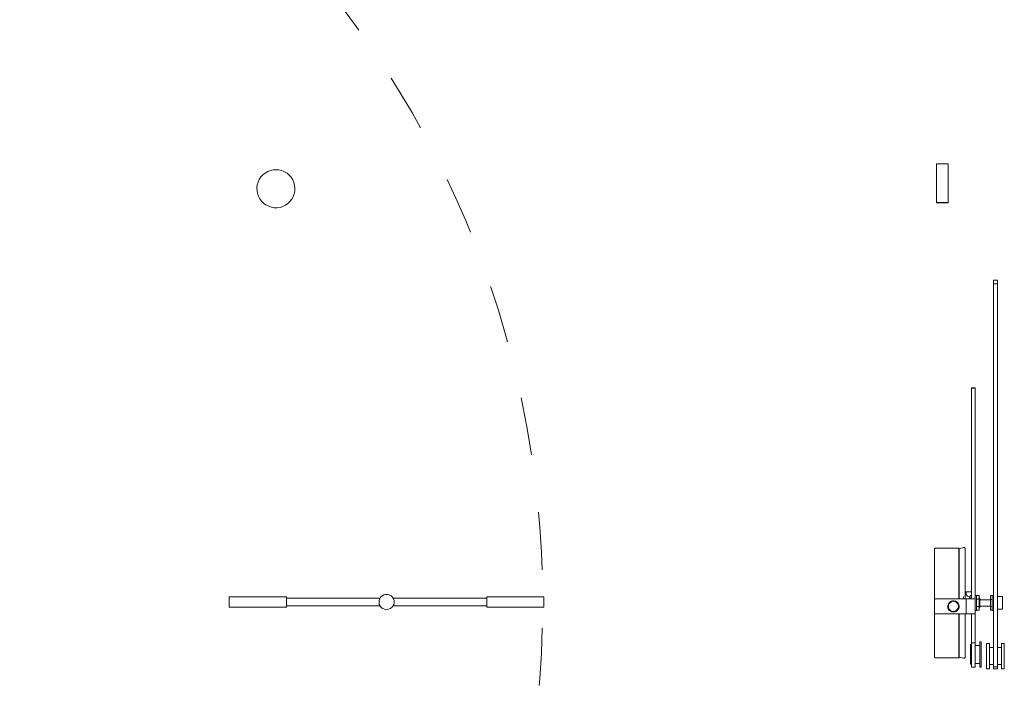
# Model space of a CAD drawing. Header units: inches. Extents: x 14 to 197, y -240 to -16.
# Tile 7 of 17: x 85 to 126, y -202 to -174. Entities that reach past the tile are written whole.
import ezdxf

# ---------------------------------------------------------------- set-up
doc = ezdxf.new("R2010")
doc.units = ezdxf.units.IN
doc.header["$MEASUREMENT"] = 0
doc.linetypes.add('AI-Linetype-2', pattern=[4.871514, 2.435757, -2.435757])
doc.layers.add('Capa 1', color=7, linetype='Continuous')

msp = doc.modelspace()

# ---------------------------------------------------------------- linework, layer by layer
at = {"layer": 'Capa 1', "color": 7, "lineweight": 5}
for points in [[(123.557, -181.221), (123.557, -181.212), (123.557, -181.192), (123.557, -181.145), (123.557, -181.077), (123.557, -181.002), (123.557, -180.915), (123.557, -180.809), (123.557, -180.695), (123.557, -180.58), (123.557, -180.455), (123.557, -180.33), (123.557, -180.205), (123.557, -180.08), (123.557, -179.975), (123.557, -179.879), (123.557, -179.783), (123.557, -179.717), (123.557, -179.659), (123.557, -179.621), (123.557, -179.602), (123.557, -179.593)], [(124.046, -179.593), (123.557, -179.593)], [(124.046, -181.221), (124.046, -181.212), (124.046, -181.192), (124.046, -181.145), (124.046, -181.077), (124.046, -181.002), (124.046, -180.915), (124.046, -180.809), (124.046, -180.695), (124.046, -180.58), (124.046, -180.455), (124.046, -180.33), (124.046, -180.205), (124.046, -180.08), (124.046, -179.975), (124.046, -179.879), (124.046, -179.783), (124.046, -179.717), (124.046, -179.659), (124.046, -179.621), (124.046, -179.602), (124.046, -179.593)], [(96.125, -181.338), (96.012, -181.385), (95.899, -181.423), (95.777, -181.441), (95.654, -181.441), (95.531, -181.413), (95.418, -181.375), (95.305, -181.318), (95.201, -181.252), (95.117, -181.167), (95.041, -181.063), (94.984, -180.959), (94.947, -180.838), (94.928, -180.724), (94.919, -180.602), (94.938, -180.479), (94.975, -180.357), (95.023, -180.244), (95.088, -180.139), (95.173, -180.055), (95.267, -179.979), (95.381, -179.913), (95.494, -179.866), (95.607, -179.847), (95.73, -179.838), (95.852, -179.847), (95.975, -179.876), (96.088, -179.923), (96.191, -179.988), (96.286, -180.064), (96.37, -180.158), (96.437, -180.262), (96.483, -180.376), (96.512, -180.498), (96.521, -180.62), (96.521, -180.743), (96.493, -180.856), (96.446, -180.978), (96.389, -181.082), (96.314, -181.177), (96.23, -181.262), (96.125, -181.338)], [(123.557, -181.231), (123.557, -181.231), (123.557, -181.221)], [(123.557, -181.221), (124.046, -181.221)], [(123.557, -181.231), (124.046, -181.231)], [(124.046, -181.231), (124.046, -181.231), (124.046, -181.221)], [(125.956, -184.643), (125.956, -184.616), (125.956, -184.586), (125.956, -184.559), (125.956, -184.53), (125.956, -184.502), (125.956, -184.492)], [(126.117, -184.492), (125.956, -184.492)], [(126.117, -184.643), (126.117, -184.616), (126.117, -184.586), (126.117, -184.559), (126.117, -184.53), (126.117, -184.502), (126.117, -184.492)], [(125.956, -184.643), (125.956, -200.773)], [(125.956, -184.643), (126.117, -184.643)], [(126.117, -184.643), (126.117, -200.773)], [(125.025, -189.041), (125.025, -189.031)], [(125.184, -189.031), (125.025, -189.031)], [(125.025, -197.911), (125.025, -189.041)], [(125.025, -189.041), (125.184, -189.041)], [(125.184, -189.041), (125.184, -189.031)], [(125.184, -199.765), (125.184, -189.041)], [(123.517, -195.773), (123.509, -195.773), (123.5, -195.782), (123.491, -195.782), (123.481, -195.792), (123.472, -195.802), (123.472, -195.811), (123.462, -195.82), (123.462, -195.83)], [(124.497, -195.773), (123.517, -195.773)], [(124.497, -197.911), (124.497, -197.826), (124.497, -197.619), (124.497, -197.411), (124.497, -197.214), (124.497, -197.026), (124.497, -196.837), (124.497, -196.668), (124.497, -196.508), (124.497, -196.367), (124.497, -196.225), (124.497, -196.112), (124.497, -196.008), (124.497, -195.924), (124.497, -195.858), (124.497, -195.811), (124.497, -195.782), (124.497, -195.773)], [(124.506, -195.782), (124.506, -195.782), (124.506, -195.773), (124.497, -195.773)], [(124.694, -195.755), (124.506, -195.811)], [(124.506, -195.782), (124.506, -195.792), (124.506, -195.82), (124.506, -195.867), (124.506, -195.934), (124.506, -196.017), (124.506, -196.112), (124.506, -196.235), (124.506, -196.367), (124.506, -196.517), (124.506, -196.677), (124.506, -196.846), (124.506, -197.026), (124.506, -197.214), (124.506, -197.411), (124.506, -197.619), (124.506, -197.826), (124.506, -197.911)], [(124.761, -195.811), (124.761, -195.792), (124.761, -195.782), (124.751, -195.773), (124.742, -195.763), (124.732, -195.755), (124.723, -195.755), (124.713, -195.755), (124.694, -195.755)], [(123.462, -197.911), (123.462, -197.826), (123.462, -197.628), (123.462, -197.43), (123.462, -197.234), (123.462, -197.045), (123.462, -196.865), (123.462, -196.706), (123.462, -196.545), (123.462, -196.403), (123.462, -196.273), (123.462, -196.16), (123.462, -196.056), (123.462, -195.98), (123.462, -195.915), (123.462, -195.867), (123.462, -195.839), (123.462, -195.83)], [(124.506, -195.811), (124.506, -195.811), (124.506, -195.83), (124.506, -195.858), (124.506, -195.915), (124.506, -195.989), (124.506, -196.075), (124.506, -196.188), (124.506, -196.31), (124.506, -196.442), (124.506, -196.593), (124.506, -196.762), (124.506, -196.932), (124.506, -197.12), (124.506, -197.309), (124.506, -197.506), (124.506, -197.704), (124.506, -197.911)], [(124.761, -195.811), (124.761, -195.811), (124.761, -195.83), (124.761, -195.858), (124.761, -195.915), (124.761, -195.989), (124.761, -196.075), (124.761, -196.188), (124.761, -196.31), (124.761, -196.442), (124.761, -196.593), (124.761, -196.762), (124.761, -196.932), (124.761, -197.12), (124.761, -197.309), (124.761, -197.506), (124.761, -197.704), (124.761, -197.911)], [(93.758, -197.834), (93.758, -197.834), (93.758, -197.853), (93.758, -197.881), (93.758, -197.928), (93.758, -197.985), (93.758, -198.05), (93.758, -198.116), (93.758, -198.173), (93.758, -198.22), (93.758, -198.248)], [(96.163, -197.834), (93.758, -197.834)], [(96.163, -197.834), (96.163, -197.834), (96.163, -197.853), (96.163, -197.881), (96.163, -197.928), (96.163, -197.985), (96.163, -198.05), (96.163, -198.116), (96.163, -198.173), (96.163, -198.22), (96.163, -198.248)], [(100.387, -198.371), (100.303, -198.353), (100.227, -198.324), (100.161, -198.275), (100.114, -198.22), (100.076, -198.145), (100.067, -198.07), (100.067, -197.985), (100.096, -197.909), (100.132, -197.843), (100.198, -197.786), (100.264, -197.748), (100.34, -197.729), (100.425, -197.729), (100.5, -197.748), (100.575, -197.786), (100.632, -197.843), (100.67, -197.909), (100.698, -197.985), (100.708, -198.07), (100.689, -198.145), (100.651, -198.22), (100.604, -198.275), (100.538, -198.324), (100.463, -198.353), (100.387, -198.371)], [(104.611, -198.229), (104.611, -198.183), (104.611, -198.135), (104.611, -198.07), (104.611, -198.013), (104.611, -197.946), (104.611, -197.899), (104.611, -197.861), (104.611, -197.834)], [(107.015, -197.834), (104.611, -197.834)], [(107.015, -198.229), (107.015, -198.183), (107.015, -198.135), (107.015, -198.07), (107.015, -198.013), (107.015, -197.946), (107.015, -197.899), (107.015, -197.861), (107.015, -197.834)], [(124.694, -197.911), (124.694, -197.808)], [(124.799, -197.619), (124.761, -197.619)], [(124.958, -197.835), (124.921, -197.826), (124.884, -197.816), (124.854, -197.798), (124.826, -197.769), (124.799, -197.741), (124.78, -197.704), (124.771, -197.676), (124.761, -197.638)], [(124.799, -197.741), (124.799, -197.741), (124.799, -197.685), (124.799, -197.648), (124.799, -197.628), (124.799, -197.619)], [(124.799, -197.741), (124.799, -197.685), (124.799, -197.648), (124.799, -197.628), (124.799, -197.619)], [(125.025, -197.619), (124.799, -197.619)], [(124.958, -197.911), (124.958, -197.883), (124.958, -197.844), (124.958, -197.835)], [(124.976, -197.864), (124.976, -197.854), (124.976, -197.844), (124.968, -197.844), (124.968, -197.835), (124.958, -197.835)], [(124.976, -197.911), (124.976, -197.902), (124.976, -197.835), (124.976, -197.798), (124.976, -197.769)], [(125.025, -197.769), (124.976, -197.769)], [(125.242, -197.769), (125.184, -197.769)], [(125.242, -197.808), (125.242, -197.779), (125.242, -197.769)], [(125.242, -197.779), (125.346, -197.779)], [(125.242, -198.41), (125.242, -198.401), (125.242, -198.381), (125.242, -198.344), (125.242, -198.287), (125.242, -198.222), (125.242, -198.146), (125.242, -198.061), (125.242, -197.987), (125.242, -197.911), (125.242, -197.854), (125.242, -197.808)], [(125.346, -197.929), (125.346, -197.779)], [(125.824, -197.939), (125.824, -197.779)], [(125.824, -197.779), (125.901, -197.779)], [(125.901, -197.769), (125.901, -197.779), (125.901, -197.808), (125.901, -197.854), (125.901, -197.911), (125.901, -197.987), (125.901, -198.061), (125.901, -198.146), (125.901, -198.222), (125.901, -198.287), (125.901, -198.344), (125.901, -198.381), (125.901, -198.401), (125.901, -198.41)], [(125.956, -197.769), (125.901, -197.769)], [(126.334, -197.816), (126.117, -197.816)], [(126.334, -197.816), (126.334, -197.816), (126.334, -197.835), (126.334, -197.864), (126.334, -197.911), (126.334, -197.968), (126.334, -198.042), (126.334, -198.118), (126.334, -198.184), (126.334, -198.249), (126.334, -198.297), (126.334, -198.335), (126.334, -198.354)], [(93.758, -198.248), (93.758, -198.258)], [(93.758, -198.258), (96.163, -198.258)], [(100.104, -197.881), (96.163, -197.881)], [(96.163, -198.211), (100.104, -198.211)], [(96.163, -198.248), (96.163, -198.258)], [(104.611, -197.881), (100.661, -197.881)], [(100.661, -198.211), (104.611, -198.211)], [(104.611, -198.258), (104.611, -198.248), (104.611, -198.229)], [(104.611, -198.258), (107.015, -198.258)], [(107.015, -198.258), (107.015, -198.248), (107.015, -198.229)], [(123.462, -198.551), (123.462, -198.551), (123.462, -198.533), (123.462, -198.494), (123.462, -198.438), (123.462, -198.372), (123.462, -198.287), (123.462, -198.213), (123.462, -198.137), (123.462, -198.061), (123.462, -197.995), (123.462, -197.948), (123.462, -197.92), (123.462, -197.911)], [(124.799, -197.911), (123.462, -197.911)], [(124.506, -198.231), (124.497, -198.165), (124.469, -198.099), (124.422, -198.052), (124.347, -198.005), (124.291, -197.995), (124.225, -197.995), (124.176, -198.005), (124.112, -198.052), (124.054, -198.118), (124.027, -198.174), (124.027, -198.249), (124.036, -198.317), (124.064, -198.372), (124.121, -198.42), (124.195, -198.467), (124.254, -198.476), (124.309, -198.467), (124.376, -198.448), (124.442, -198.39), (124.487, -198.317), (124.506, -198.249), (124.506, -198.231)], [(124.376, -198.052), (124.422, -198.09), (124.461, -198.146), (124.48, -198.203), (124.48, -198.268), (124.45, -198.325), (124.413, -198.381), (124.366, -198.42), (124.309, -198.438), (124.243, -198.448), (124.176, -198.429), (124.131, -198.39), (124.083, -198.344), (124.054, -198.287), (124.054, -198.231), (124.064, -198.165), (124.092, -198.109), (124.14, -198.061), (124.186, -198.034), (124.254, -198.014), (124.318, -198.024), (124.376, -198.052)], [(124.48, -198.128), (124.45, -198.128)], [(124.799, -198.551), (124.799, -198.551), (124.799, -198.533), (124.799, -198.494), (124.799, -198.438), (124.799, -198.372), (124.799, -198.287), (124.799, -198.213), (124.799, -198.137), (124.799, -198.061), (124.799, -197.995), (124.799, -197.948), (124.799, -197.92), (124.799, -197.911)], [(124.799, -198.551), (124.799, -198.551), (124.799, -198.533), (124.799, -198.494), (124.799, -198.438), (124.799, -198.372), (124.799, -198.297), (124.799, -198.213), (124.799, -198.137), (124.799, -198.061), (124.799, -197.995), (124.799, -197.948), (124.799, -197.92), (124.799, -197.911)], [(125.175, -197.911), (124.799, -197.911)], [(125.175, -198.551), (125.175, -198.551), (125.175, -198.533), (125.175, -198.494), (125.175, -198.438), (125.175, -198.372), (125.175, -198.297), (125.175, -198.213), (125.175, -198.137), (125.175, -198.061), (125.175, -197.995), (125.175, -197.948), (125.175, -197.92), (125.175, -197.911)], [(125.242, -197.929), (125.346, -197.929)], [(125.242, -198.24), (125.346, -198.24)], [(125.373, -197.892), (125.346, -197.892)], [(125.346, -198.24), (125.346, -197.929)], [(125.346, -198.39), (125.346, -198.24)], [(125.373, -198.277), (125.373, -198.277), (125.373, -198.259), (125.373, -198.231), (125.373, -198.184), (125.373, -198.118), (125.373, -198.061), (125.373, -198.005), (125.373, -197.948), (125.373, -197.911), (125.373, -197.892)], [(125.383, -197.957), (125.373, -197.968)], [(125.373, -198.203), (125.383, -198.222)], [(125.383, -197.957), (125.383, -197.957), (125.383, -197.968), (125.383, -198.005), (125.383, -198.042), (125.383, -198.099), (125.383, -198.146), (125.383, -198.194)], [(125.824, -197.957), (125.383, -197.957)], [(125.383, -198.194), (125.383, -198.213), (125.383, -198.222)], [(125.383, -198.222), (125.824, -198.222)], [(125.824, -197.939), (125.901, -197.939)], [(125.824, -198.24), (125.824, -197.939)], [(125.824, -198.39), (125.824, -198.24)], [(125.824, -198.24), (125.901, -198.24)], [(123.462, -200.35), (123.462, -200.341), (123.462, -200.321), (123.462, -200.285), (123.462, -200.227), (123.462, -200.162), (123.462, -200.067), (123.462, -199.964), (123.462, -199.842), (123.462, -199.7), (123.462, -199.549), (123.462, -199.389), (123.462, -199.219), (123.462, -199.031), (123.462, -198.843), (123.462, -198.646), (123.462, -198.551)], [(123.462, -198.551), (124.799, -198.551)], [(124.45, -198.335), (124.48, -198.335)], [(124.497, -200.397), (124.497, -200.397), (124.497, -200.378), (124.497, -200.341), (124.497, -200.285), (124.497, -200.208), (124.497, -200.114), (124.497, -200.001), (124.497, -199.879), (124.497, -199.738), (124.497, -199.586), (124.497, -199.418), (124.497, -199.238), (124.497, -199.06), (124.497, -198.862), (124.497, -198.664), (124.497, -198.551)], [(124.506, -198.551), (124.506, -198.74), (124.506, -198.928), (124.506, -199.116), (124.506, -199.304), (124.506, -199.473), (124.506, -199.634), (124.506, -199.775), (124.506, -199.908), (124.506, -200.029), (124.506, -200.124), (124.506, -200.208), (124.506, -200.275), (124.506, -200.321), (124.506, -200.36), (124.506, -200.369)], [(124.506, -198.551), (124.506, -198.655), (124.506, -198.862), (124.506, -199.05), (124.506, -199.238), (124.506, -199.418), (124.506, -199.586), (124.506, -199.738), (124.506, -199.879), (124.506, -200.001), (124.506, -200.114), (124.506, -200.199), (124.506, -200.275), (124.506, -200.33), (124.506, -200.369), (124.506, -200.388), (124.506, -200.397)], [(124.761, -198.551), (124.761, -198.74), (124.761, -198.928), (124.761, -199.116), (124.761, -199.304), (124.761, -199.473), (124.761, -199.634), (124.761, -199.775), (124.761, -199.908), (124.761, -200.029), (124.761, -200.124), (124.761, -200.208), (124.761, -200.275), (124.761, -200.321), (124.761, -200.36), (124.761, -200.369)], [(124.799, -198.551), (125.175, -198.551)], [(125.025, -199.765), (125.025, -198.551)], [(125.184, -198.41), (125.242, -198.41)], [(125.242, -198.39), (125.346, -198.39)], [(125.346, -198.277), (125.373, -198.277)], [(125.824, -198.39), (125.901, -198.39)], [(125.901, -198.41), (125.956, -198.41)], [(126.117, -198.354), (126.334, -198.354)], [(124.987, -200.67), (124.987, -200.66), (124.987, -200.641), (124.987, -200.595), (124.987, -200.538), (124.987, -200.463), (124.987, -200.378), (124.987, -200.294), (124.987, -200.199), (124.987, -200.114), (124.987, -200.029), (124.987, -199.964), (124.987, -199.908), (124.987, -199.86), (124.987, -199.842)], [(125.025, -199.842), (124.987, -199.842)], [(125.025, -200.793), (125.025, -200.793), (125.025, -200.773), (125.025, -200.744), (125.025, -200.698), (125.025, -200.632), (125.025, -200.547), (125.025, -200.463), (125.025, -200.36), (125.025, -200.265), (125.025, -200.162), (125.025, -200.058), (125.025, -199.973), (125.025, -199.888), (125.025, -199.823), (125.025, -199.765)], [(125.025, -199.765), (125.184, -199.765)], [(125.184, -200.793), (125.184, -200.793), (125.184, -200.773), (125.184, -200.744), (125.184, -200.698), (125.184, -200.632), (125.184, -200.547), (125.184, -200.463), (125.184, -200.36), (125.184, -200.265), (125.184, -200.162), (125.184, -200.058), (125.184, -199.973), (125.184, -199.888), (125.184, -199.823), (125.184, -199.765)], [(125.373, -199.879), (125.184, -199.879)], [(125.373, -199.719), (125.373, -199.729), (125.373, -199.747), (125.373, -199.784), (125.373, -199.842), (125.373, -199.916), (125.373, -200.001), (125.373, -200.095), (125.373, -200.199)], [(125.439, -199.719), (125.373, -199.719)], [(125.439, -199.719), (125.439, -199.729), (125.439, -199.747), (125.439, -199.784), (125.439, -199.842), (125.439, -199.916), (125.439, -200.001), (125.439, -200.095), (125.439, -200.199)], [(125.664, -199.795), (125.664, -199.795), (125.664, -199.803), (125.664, -199.842), (125.664, -199.888), (125.664, -199.964), (125.664, -200.039), (125.664, -200.134), (125.664, -200.227), (125.664, -200.33), (125.664, -200.425), (125.664, -200.528), (125.664, -200.613), (125.664, -200.698), (125.664, -200.764), (125.664, -200.811), (125.664, -200.848), (125.664, -200.858)], [(125.787, -199.795), (125.664, -199.795)], [(125.787, -199.795), (125.787, -199.795), (125.787, -199.803), (125.787, -199.842), (125.787, -199.888), (125.787, -199.964), (125.787, -200.039), (125.787, -200.134), (125.787, -200.227), (125.787, -200.33), (125.787, -200.425), (125.787, -200.528), (125.787, -200.613), (125.787, -200.698), (125.787, -200.764), (125.787, -200.811), (125.787, -200.848), (125.787, -200.858)], [(126.287, -200.858), (126.287, -200.858), (126.287, -200.848), (126.287, -200.811), (126.287, -200.764), (126.287, -200.698), (126.287, -200.623), (126.287, -200.528), (126.287, -200.434), (126.287, -200.33), (126.287, -200.237), (126.287, -200.134), (126.287, -200.049), (126.287, -199.964), (126.287, -199.897), (126.287, -199.842), (126.287, -199.812), (126.287, -199.795)], [(126.409, -199.795), (126.287, -199.795)], [(126.409, -200.858), (126.409, -200.858), (126.409, -200.848), (126.409, -200.811), (126.409, -200.764), (126.409, -200.698), (126.409, -200.623), (126.409, -200.528), (126.409, -200.434), (126.409, -200.33), (126.409, -200.237), (126.409, -200.134), (126.409, -200.049), (126.409, -199.964), (126.409, -199.897), (126.409, -199.842), (126.409, -199.812), (126.409, -199.795)], [(125.373, -200.199), (125.373, -200.294), (125.373, -200.397), (125.373, -200.492), (125.373, -200.576), (125.373, -200.651), (125.373, -200.708), (125.373, -200.754), (125.373, -200.783), (125.373, -200.793)], [(125.439, -200.199), (125.439, -200.294), (125.439, -200.397), (125.439, -200.492), (125.439, -200.576), (125.439, -200.651), (125.439, -200.708), (125.439, -200.754), (125.439, -200.783), (125.439, -200.793)], [(125.956, -199.964), (125.787, -199.964)], [(126.287, -199.964), (126.117, -199.964)], [(123.462, -200.35), (123.462, -200.36), (123.472, -200.369), (123.472, -200.378), (123.481, -200.388), (123.491, -200.388), (123.5, -200.397), (123.509, -200.397), (123.517, -200.397)], [(123.517, -200.397), (124.497, -200.397)], [(124.497, -200.397), (124.497, -200.397), (124.506, -200.397)], [(124.506, -200.369), (124.694, -200.415)], [(124.694, -200.415), (124.713, -200.415), (124.723, -200.415), (124.732, -200.415), (124.742, -200.406), (124.751, -200.397), (124.761, -200.388), (124.761, -200.378), (124.761, -200.369)], [(124.987, -200.67), (125.025, -200.67)], [(125.184, -200.632), (125.373, -200.632)], [(125.787, -200.68), (125.956, -200.68)], [(126.117, -200.68), (126.287, -200.68)], [(125.025, -200.793), (125.184, -200.793)], [(125.373, -200.793), (125.439, -200.793)], [(125.664, -200.858), (125.787, -200.858)], [(125.956, -200.858), (125.956, -200.848), (125.956, -200.821), (125.956, -200.773)], [(125.956, -200.773), (126.117, -200.773)], [(125.956, -200.858), (126.117, -200.858)], [(126.117, -200.858), (126.117, -200.848), (126.117, -200.821), (126.117, -200.773)], [(126.287, -200.858), (126.409, -200.858)]]:
    msp.add_lwpolyline(points, dxfattribs=at)
at = {"layer": 'Capa 1', "color": 252, "linetype": 'AI-Linetype-2', "lineweight": 5}
msp.add_open_spline([(24.114, -198.076), (24.114, -175.2), (42.66, -156.654), (65.536, -156.654), (88.413, -156.654), (106.959, -175.2), (106.959, -198.076), (106.959, -220.954), (88.413, -239.5), (65.536, -239.5), (42.66, -239.5), (24.114, -220.954), (24.114, -198.076)], degree=3, knots=[0, 0, 0, 0, 1, 1, 1, 2, 2, 2, 3, 3, 3, 4, 4, 4, 4], dxfattribs=at)

doc.saveas('drawing.dxf')
